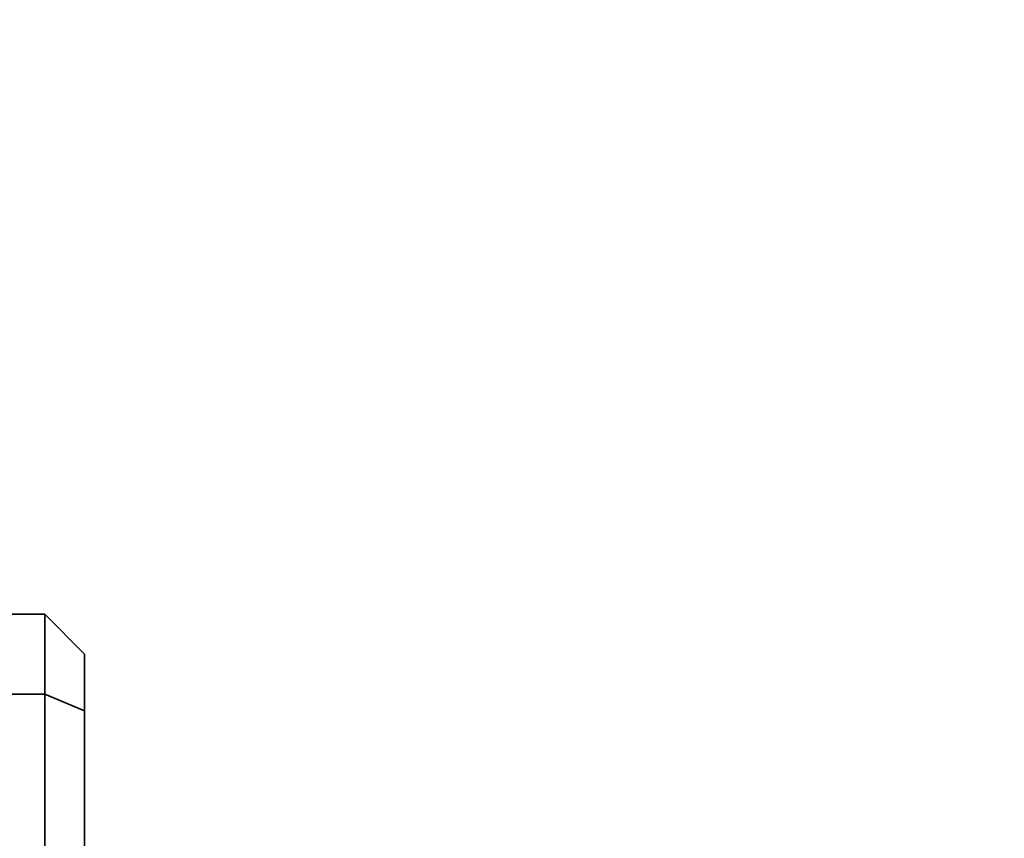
# Model space of a CAD drawing. Header units: millimetres. Extents: x 5 to 517, y 5 to 292.
# Tile 74 of 98: x 268.23 to 278.09, y 141.41 to 149.6. Entities that reach past the tile are written whole.
import ezdxf

# ---------------------------------------------------------------- set-up
doc = ezdxf.new("R2010")
doc.units = ezdxf.units.MM
doc.layers.add('图框', color=7, linetype='Continuous')
doc.styles.add('SLDTEXTSTYLE1', font='TXT', dxfattribs={"width": 0.7})
doc.dimstyles.new('SLDDIMSTYLE2', dxfattribs={"dimtxt": 3.5, "dimasz": 3.5, "dimexe": 0, "dimexo": 0.0625, "dimgap": 0.875, "dimtad": 2, "dimdec": 0, "dimlfac": 10, "dimrnd": 1e-09, "dimzin": 12, "dimdsep": 46, "dimtxsty": 'SLDTEXTSTYLE1', "dimsah": 1, "dimcen": 0.09, "dimadec": 0, "dimazin": 3, "dimtfac": 1, "dimtdec": 0, "dimtofl": 0, "dimtmove": 0, "dimatfit": 3, "dimfxl": 0, "dimfrac": 2, "dimtolj": 1, "dimtzin": 12, "dimarcsym": 0})

# ---------------------------------------------------------------- blocks, each defined once
blk = doc.blocks.new('_D_3')
at = {"layer": '图框'}
for p, q in [((234.8249, 186.6316), (287.9446, 186.6316)), ((286.9446, 186.6316), (286.9446, 101.153)), ((269.8846, 101.153), (287.9446, 101.153))]:
    blk.add_line(p, q, dxfattribs=at)
for points in [[(286.9446, 186.6316), (286.4061, 183.1316), (287.483, 183.1316)], [(286.9446, 101.153), (287.483, 104.653), (286.4061, 104.653)]]:
    blk.add_solid(points, dxfattribs=at)
at = {"layer": '图框', "insert": (282.4328, 147.5171), "char_height": 3.5, "attachment_point": 1, "rotation": 90, "style": 'SLDTEXTSTYLE1'}
blk.add_mtext('855', dxfattribs=at)

msp = doc.modelspace()

# ---------------------------------------------------------------- linework, layer by layer
at = {"color": 7, "linetype": 'Continuous', "lineweight": 35}
for p, q in [((266.0509, 143.653), (268.4846, 143.653)), ((268.4846, 142.853), (268.4846, 143.653)), ((268.4846, 143.653), (268.8846, 143.253)), ((268.8846, 143.253), (268.8846, 142.6873)), ((268.4846, 142.853), (266.0509, 142.853)), ((268.4846, 103.053), (268.4846, 142.853)), ((268.4846, 142.853), (268.8846, 142.6873)), ((268.8846, 142.6873), (268.8846, 103.053))]:
    msp.add_line(p, q, dxfattribs=at)

# ---------------------------------------------------------------- dimensions: what is measured, and where the dimension line sits
at = {"layer": '图框'}
dim = msp.add_linear_dim(base=(286.9446, 101.153), p1=(233.8249, 186.6316), p2=(268.8846, 101.153), angle=90, dimstyle='SLDDIMSTYLE2', dxfattribs=at)
dim.commit()
dim.dimension.update_dxf_attribs({"geometry": '_D_3', "text_midpoint": (286.9446, 149.8189), "dimtype": 160})

doc.saveas('drawing.dxf')
